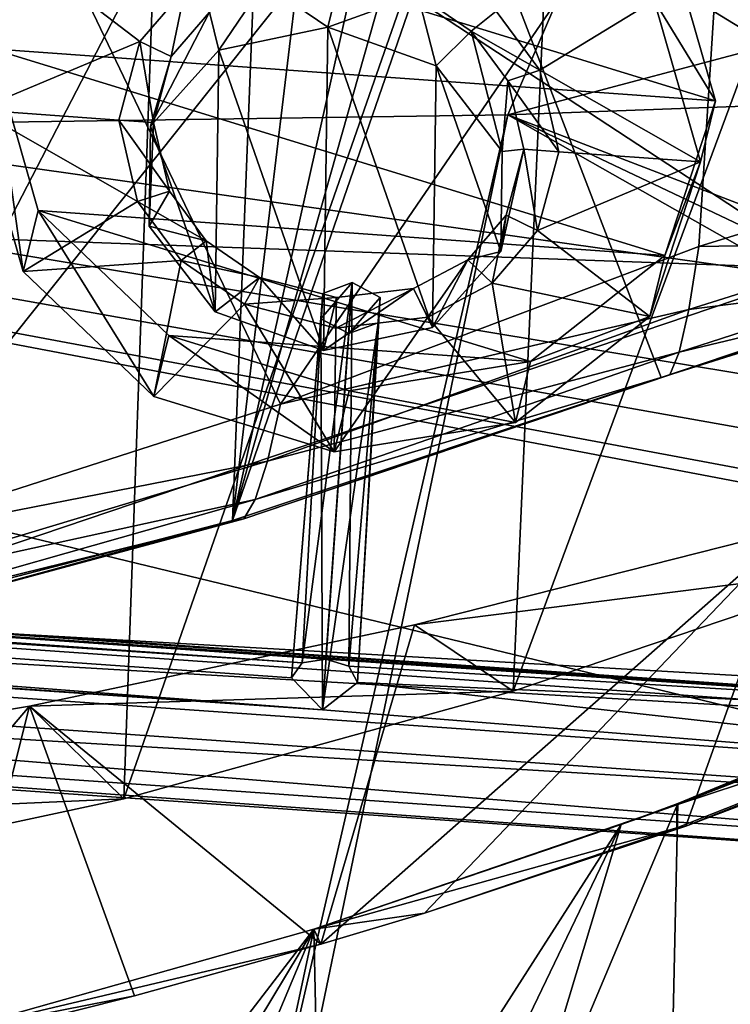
# Model space of a CAD drawing. Header units: metres. Extents: x -1204 to 0, y -809 to 0.
# Tile 81 of 130: x -512 to -469, y -141 to -81. Entities that reach past the tile are written whole.
import ezdxf

# ---------------------------------------------------------------- set-up
doc = ezdxf.new("R2010")
doc.units = ezdxf.units.M

msp = doc.modelspace()

# ---------------------------------------------------------------- linework, layer by layer
at = {"layer": 'top'}
for points in [[(-649.555054, -25.495243, 1612.159424), (-551.983215, -123.57, 1609.591187), (-496.891144, -63.931602, 1611.152954)], [(-525.727051, -117.74015, 1985.531982), (-511.795532, -31.993162, 1934.567383), (-461.651123, -37.413002, 1930.310913)], [(-456.777496, -121.712891, 1978.084351), (-525.727051, -117.74015, 1985.531982), (-461.651123, -37.413002, 1930.310913)], [(-521.943848, -113.06102, 1545.419922), (-521.793762, -50.706963, 1509.297241), (-495.896454, -104.681511, 1538.399902)], [(-521.793762, -50.706963, 1509.297241), (-468.71051, -65.014236, 1511.951294), (-495.896454, -104.681511, 1538.399902)], [(-527.460205, -94.207443, 2026.298462), (-462.881775, -96.518333, 2021.799194), (-530.419067, -52.277027, 2033.819946)], [(-530.419067, -52.277027, 2033.819946), (-462.881775, -96.518333, 2021.799194), (-468.711304, -52.277031, 2030.107056)], [(-505.358032, -128.477798, 204.564133), (-529.757568, -133.714096, 197.55661), (-502.631165, -52.277073, 197.033524)], [(-502.631165, -52.277073, 197.033524), (-529.757568, -133.714096, 197.55661), (-527.484924, -52.277077, 189.304047)], [(-481.843719, -121.991158, 213.33168), (-505.358032, -128.477798, 204.564133), (-478.754974, -52.277069, 206.68689)], [(-478.754974, -52.277069, 206.68689), (-505.358032, -128.477798, 204.564133), (-502.631165, -52.277073, 197.033524)], [(-459.35199, -114.392731, 223.733658), (-481.843719, -121.991158, 213.33168), (-456.019684, -52.277058, 218.116348)], [(-456.019684, -52.277058, 218.116348), (-481.843719, -121.991158, 213.33168), (-478.754974, -52.277069, 206.68689)], [(-797.272644, -167.11203, 662.0271), (-390.565918, -141.8452, 662.689331), (-731.955872, -59.277416, 664.851318)], [(-731.955872, -59.277416, 664.851318), (-390.565918, -141.8452, 662.689331), (-376.047058, -126.873741, 663.081421)], [(-376.047058, -126.873741, 663.081421), (-375.155365, -125.922615, 663.106384), (-731.955872, -59.277416, 664.851318)], [(-375.155365, -125.922615, 663.106384), (-372.508484, -123.06366, 663.181213), (-731.955872, -59.277416, 664.851318)], [(-731.955872, -59.277416, 664.851318), (-372.508484, -123.06366, 663.181213), (-368.996063, -119.210228, 663.282166)], [(-368.996063, -119.210228, 663.282166), (-362.066193, -111.418114, 663.486267), (-731.955872, -59.277416, 664.851318)], [(-362.066193, -111.418114, 663.486267), (-345.755615, -67.738159, 664.630371), (-731.955872, -59.277416, 664.851318)], [(-496.891144, -63.931602, 1611.152954), (-551.983215, -123.57, 1609.591187), (-525.185425, -118.538025, 1609.723022)], [(-525.185425, -118.538025, 1609.723022), (-498.793396, -111.69072, 1609.902344), (-496.891144, -63.931602, 1611.152954)], [(-498.793396, -111.69072, 1609.902344), (-493.441986, -67.202042, 1611.067261), (-496.891144, -63.931602, 1611.152954)], [(-495.896454, -104.681511, 1538.399902), (-468.71051, -65.014236, 1511.951294), (-470.650879, -95.18084, 1530.003052)], [(-468.71051, -65.014236, 1511.951294), (-457.965973, -91.275024, 1525.163574), (-470.650879, -95.18084, 1530.003052)], [(-489.415955, -69.833321, 1610.998413), (-493.441986, -67.202042, 1611.067261), (-498.793396, -111.69072, 1609.902344)], [(-498.793396, -111.69072, 1609.902344), (-487.226776, -70.87159, 1610.971191), (-489.415955, -69.833321, 1610.998413)], [(-484.966522, -71.701607, 1610.949463), (-487.226776, -70.87159, 1610.971191), (-498.793396, -111.69072, 1609.902344)], [(-472.922058, -103.082306, 1610.127686), (-484.966522, -71.701607, 1610.949463), (-498.793396, -111.69072, 1609.902344)], [(-472.922058, -103.082306, 1610.127686), (-446.921936, -94.917938, 1610.341553), (-484.966522, -71.701607, 1610.949463)], [(-446.921936, -94.917938, 1610.341553), (-420.074829, -90.25045, 1610.463745), (-484.966522, -71.701607, 1610.949463)], [(-484.966522, -71.701607, 1610.949463), (-420.074829, -90.25045, 1610.463745), (-480.247559, -72.735626, 1610.922363)], [(-466.221802, -71.391251, 1738.247314), (-473.776428, -72.127205, 1696.156494), (-258.848663, -97.975372, 1711.757446)], [(-473.776428, -72.127205, 1696.156494), (-478.459229, -72.580704, 1653.644287), (-260.131592, -99.941025, 1610.207397)], [(-258.848663, -97.975372, 1711.757446), (-473.776428, -72.127205, 1696.156494), (-258.878174, -98.22435, 1704.796509)], [(-473.776428, -72.127205, 1696.156494), (-260.131592, -99.941025, 1610.207397), (-258.878174, -98.22435, 1704.796509)], [(-478.459229, -72.580704, 1653.644287), (-480.247559, -72.735626, 1610.922363), (-260.131592, -99.941025, 1610.207397)], [(-420.074829, -90.25045, 1610.463745), (-399.14679, -89.220276, 1610.490723), (-480.247559, -72.735626, 1610.922363)], [(-480.247559, -72.735626, 1610.922363), (-399.14679, -89.220276, 1610.490723), (-378.457642, -90.359482, 1610.460938)], [(-480.247559, -72.735626, 1610.922363), (-378.457642, -90.359482, 1610.460938), (-260.131592, -99.941025, 1610.207397)], [(-470.650879, -95.18084, 1530.003052), (-457.965973, -91.275024, 1525.163574), (-458.51416, -94.974297, 1546.272827)], [(-462.881775, -96.518333, 2021.799194), (-527.460205, -94.207443, 2026.298462), (-525.727051, -117.74015, 1985.531982)], [(-446.921936, -94.917938, 1610.341553), (-472.922058, -103.082306, 1610.127686), (-459.55542, -98.618988, 1588.880615)], [(-470.650879, -95.18084, 1530.003052), (-458.51416, -94.974297, 1546.272827), (-471.253326, -98.966324, 1549.878418)], [(-471.253326, -98.966324, 1549.878418), (-458.51416, -94.974297, 1546.272827), (-459.044495, -97.42234, 1567.533936)], [(-495.896454, -104.681511, 1538.399902), (-470.650879, -95.18084, 1530.003052), (-471.253326, -98.966324, 1549.878418)], [(-456.777496, -121.712891, 1978.084351), (-462.881775, -96.518333, 2021.799194), (-525.727051, -117.74015, 1985.531982)], [(-471.831787, -101.54155, 1569.900635), (-459.044495, -97.42234, 1567.533936), (-459.55542, -98.618988, 1588.880615)], [(-471.253326, -98.966324, 1549.878418), (-459.044495, -97.42234, 1567.533936), (-471.831787, -101.54155, 1569.900635)], [(-495.896454, -104.681511, 1538.399902), (-471.253326, -98.966324, 1549.878418), (-496.672913, -108.115479, 1556.130981)], [(-496.672913, -108.115479, 1556.130981), (-471.253326, -98.966324, 1549.878418), (-471.831787, -101.54155, 1569.900635)], [(-472.922058, -103.082306, 1610.127686), (-472.384247, -102.908501, 1590.005249), (-459.55542, -98.618988, 1588.880615)], [(-472.384247, -102.908501, 1590.005249), (-471.831787, -101.54155, 1569.900635), (-459.55542, -98.618988, 1588.880615)], [(-497.413177, -110.421196, 1573.998291), (-471.831787, -101.54155, 1569.900635), (-472.384247, -102.908501, 1590.005249)], [(-496.672913, -108.115479, 1556.130981), (-471.831787, -101.54155, 1569.900635), (-497.413177, -110.421196, 1573.998291)], [(-472.922058, -103.082306, 1610.127686), (-498.793396, -111.69072, 1609.902344), (-498.114319, -111.604881, 1591.942139)], [(-498.114319, -111.604881, 1591.942139), (-497.413177, -110.421196, 1573.998291), (-472.384247, -102.908501, 1590.005249)], [(-472.384247, -102.908501, 1590.005249), (-472.922058, -103.082306, 1610.127686), (-498.114319, -111.604881, 1591.942139)], [(-521.943848, -113.06102, 1545.419922), (-495.896454, -104.681511, 1538.399902), (-496.672913, -108.115479, 1556.130981)], [(-521.943848, -113.06102, 1545.419922), (-496.672913, -108.115479, 1556.130981), (-522.824036, -115.98349, 1561.362549)], [(-522.824036, -115.98349, 1561.362549), (-496.672913, -108.115479, 1556.130981), (-497.413177, -110.421196, 1573.998291)], [(-523.655823, -117.859711, 1577.430786), (-497.413177, -110.421196, 1573.998291), (-498.114319, -111.604881, 1591.942139)], [(-522.824036, -115.98349, 1561.362549), (-497.413177, -110.421196, 1573.998291), (-523.655823, -117.859711, 1577.430786)], [(-524.435364, -118.700134, 1593.569336), (-523.655823, -117.859711, 1577.430786), (-498.114319, -111.604881, 1591.942139)], [(-498.114319, -111.604881, 1591.942139), (-498.793396, -111.69072, 1609.902344), (-524.435364, -118.700134, 1593.569336)], [(-498.793396, -111.69072, 1609.902344), (-525.185425, -118.538025, 1609.723022), (-524.435364, -118.700134, 1593.569336)], [(-487.204346, -135.375381, 264.117432), (-493.45343, -137.251343, 265.364166), (-465.024811, -112.217552, 259.400085)], [(-493.45343, -137.251343, 265.364166), (-487.809875, -117.99781, 264.237061), (-465.024811, -112.217552, 259.400085)], [(-459.35199, -114.392731, 223.733658), (-465.024811, -112.217552, 259.400085), (-487.809875, -117.99781, 264.237061)], [(-465.024811, -112.217552, 259.400085), (-471.423401, -130.133194, 260.868408), (-487.204346, -135.375381, 264.117432)], [(-456.810699, -124.610771, 257.404907), (-471.423401, -130.133194, 260.868408), (-465.024811, -112.217552, 259.400085)], [(-481.843719, -121.991158, 213.33168), (-459.35199, -114.392731, 223.733658), (-487.809875, -117.99781, 264.237061)], [(-481.843719, -121.991158, 213.33168), (-487.809875, -117.99781, 264.237061), (-511.037231, -122.887848, 267.528809)], [(-487.809875, -117.99781, 264.237061), (-493.45343, -137.251343, 265.364166), (-511.037231, -122.887848, 267.528809)], [(-471.917786, -128.75795, 317.397827), (-450.501495, -119.943573, 340.780518), (-472.369751, -149.80069, 402.428864)], [(-450.501495, -119.943573, 340.780518), (-462.728394, -145.384369, 410.687714), (-472.369751, -149.80069, 402.428864)], [(-450.500122, -120.475792, 314.240295), (-471.961731, -128.846771, 314.239319), (-450.500122, -121.771469, 264.158386)], [(-450.500122, -120.475792, 314.240295), (-471.917786, -128.75795, 317.397827), (-471.961731, -128.846771, 314.239319)], [(-450.501495, -119.943573, 340.780518), (-471.917786, -128.75795, 317.397827), (-450.500122, -120.475792, 314.240295)], [(-505.358032, -128.477798, 204.564133), (-481.843719, -121.991158, 213.33168), (-511.037231, -122.887848, 267.528809)], [(-450.500122, -121.771469, 264.158386), (-471.961731, -128.846771, 314.239319), (-471.961731, -130.220078, 264.158203)], [(-471.423401, -130.133194, 260.868408), (-450.500122, -121.771469, 264.158386), (-471.961731, -130.220078, 264.158203)], [(-471.423401, -130.133194, 260.868408), (-456.810699, -124.610771, 257.404907), (-450.500122, -121.771469, 264.158386)], [(-505.358032, -128.477798, 204.564133), (-511.037231, -122.887848, 267.528809), (-558.484497, -130.856857, 259.570862)], [(-531.228821, -146.570663, 264.158722), (-558.484497, -130.856857, 259.570862), (-511.037231, -122.887848, 267.528809)], [(-516.166626, -143.228409, 267.287048), (-531.228821, -146.570663, 264.158722), (-511.037231, -122.887848, 267.528809)], [(-511.037231, -122.887848, 267.528809), (-504.710419, -140.36409, 267.185699), (-516.166626, -143.228409, 267.287048)], [(-493.45343, -137.251343, 265.364166), (-504.710419, -140.36409, 267.185699), (-511.037231, -122.887848, 267.528809)], [(-529.757568, -133.714096, 197.55661), (-505.358032, -128.477798, 204.564133), (-558.484497, -130.856857, 259.570862)], [(-471.961731, -128.846771, 314.239319), (-493.876373, -136.342621, 299.731445), (-471.961731, -130.220078, 264.158203)], [(-471.961731, -128.846771, 314.239319), (-475.337463, -130.034241, 314.280945), (-493.876373, -136.342621, 299.731445)], [(-475.337463, -130.034241, 314.280945), (-471.917786, -128.75795, 317.397827), (-482.597382, -154.10318, 394.770203)], [(-471.917786, -128.75795, 317.397827), (-472.369751, -149.80069, 402.428864), (-482.597382, -154.10318, 394.770203)], [(-471.917786, -128.75795, 317.397827), (-475.337463, -130.034241, 314.280945), (-471.961731, -128.846771, 314.239319)], [(-475.337463, -130.034241, 314.280945), (-493.395264, -158.236313, 387.766876), (-493.876373, -136.342621, 299.731445)], [(-487.926178, -156.194427, 391.18277), (-493.395264, -158.236313, 387.766876), (-475.337463, -130.034241, 314.280945)], [(-482.597382, -154.10318, 394.770203), (-487.926178, -156.194427, 391.18277), (-475.337463, -130.034241, 314.280945)], [(-471.961731, -130.220078, 264.158203), (-493.876373, -136.342621, 299.731445), (-487.204346, -135.375381, 264.117432)], [(-487.204346, -135.375381, 264.117432), (-471.423401, -130.133194, 260.868408), (-471.961731, -130.220078, 264.158203)], [(-493.876373, -136.342621, 299.731445), (-493.45343, -137.251343, 265.364166), (-487.204346, -135.375381, 264.117432)], [(-516.159607, -142.602585, 286.35611), (-493.876373, -136.342621, 299.731445), (-516.501465, -165.741959, 375.751495)], [(-493.876373, -136.342621, 299.731445), (-510.552277, -163.979248, 378.504761), (-516.501465, -165.741959, 375.751495)], [(-493.876373, -136.342621, 299.731445), (-516.159607, -142.602585, 286.35611), (-493.45343, -137.251343, 265.364166)], [(-493.876373, -136.342621, 299.731445), (-504.713959, -162.135956, 381.426239), (-510.552277, -163.979248, 378.504761)], [(-493.876373, -136.342621, 299.731445), (-498.993103, -160.219284, 384.514435), (-504.713959, -162.135956, 381.426239)], [(-493.395264, -158.236313, 387.766876), (-498.993103, -160.219284, 384.514435), (-493.876373, -136.342621, 299.731445)], [(-516.159607, -142.602585, 286.35611), (-504.710419, -140.36409, 267.185699), (-493.45343, -137.251343, 265.364166)], [(-504.710419, -140.36409, 267.185699), (-516.159607, -142.602585, 286.35611), (-516.166626, -143.228409, 267.287048)]]:
    msp.add_3dface(points, dxfattribs=at)
at = {"layer": 'top0123413'}
for points in [[(-433.280487, -124.028961, 1633.365356), (-832.306091, -96.126373, 1633.365356), (-832.366699, -96.992493, 1638.289429)], [(-832.306091, -96.126373, 1633.365356), (-433.280487, -124.028961, 1633.365356), (-772.467651, -100.531967, 1632.850586)], [(-433.341064, -124.895088, 1638.289429), (-832.366699, -96.992493, 1638.289429), (-832.694458, -101.679512, 1639.999512)], [(-433.341064, -124.895088, 1638.289429), (-433.280487, -124.028961, 1633.365356), (-832.366699, -96.992493, 1638.289429)], [(-493.342926, -97.996719, 1605.076416), (-494.581726, -120.275948, 1632.311035), (-491.561676, -97.353363, 1605.719238)], [(-494.581726, -120.275948, 1632.311035), (-493.14975, -120.063782, 1632.850586), (-491.561676, -97.353363, 1605.719238)], [(-493.449799, -99.52507, 1603.790894), (-491.561676, -97.353363, 1605.719238), (-491.775421, -100.410072, 1603.148071)], [(-493.449799, -99.52507, 1603.790894), (-493.342926, -97.996719, 1605.076416), (-491.561676, -97.353363, 1605.719238)], [(-491.561676, -97.353363, 1605.719238), (-493.14975, -120.063782, 1632.850586), (-491.761108, -120.473076, 1632.311035)], [(-491.561676, -97.353363, 1605.719238), (-489.887268, -98.238358, 1605.076416), (-491.775421, -100.410072, 1603.148071)], [(-489.887268, -98.238358, 1605.076416), (-491.561676, -97.353363, 1605.719238), (-491.761108, -120.473076, 1632.311035)], [(-493.449799, -99.52507, 1603.790894), (-495.232971, -121.184998, 1631.245239), (-493.342926, -97.996719, 1605.076416)], [(-495.232971, -121.184998, 1631.245239), (-494.581726, -120.275948, 1632.311035), (-493.342926, -97.996719, 1605.076416)], [(-491.775421, -100.410072, 1603.148071), (-489.887268, -98.238358, 1605.076416), (-489.994141, -99.766716, 1603.790894)], [(-489.887268, -98.238358, 1605.076416), (-491.761108, -120.473076, 1632.311035), (-491.242767, -121.464005, 1631.245239)], [(-489.994141, -99.766716, 1603.790894), (-489.887268, -98.238358, 1605.076416), (-491.242767, -121.464005, 1631.245239)], [(-493.363495, -123.120499, 1630.279419), (-495.232971, -121.184998, 1631.245239), (-493.449799, -99.52507, 1603.790894)], [(-491.775421, -100.410072, 1603.148071), (-493.363495, -123.120499, 1630.279419), (-493.449799, -99.52507, 1603.790894)], [(-832.901062, -104.634277, 1631.861572), (-832.573303, -99.947258, 1630.151367), (-433.875427, -132.536865, 1631.861572)], [(-832.573303, -99.947258, 1630.151367), (-433.547668, -127.849854, 1630.151367), (-433.875427, -132.536865, 1631.861572)], [(-832.573303, -99.947258, 1630.151367), (-772.681396, -103.588684, 1630.279419), (-493.363495, -123.120499, 1630.279419)], [(-832.573303, -99.947258, 1630.151367), (-493.363495, -123.120499, 1630.279419), (-433.547668, -127.849854, 1630.151367)], [(-491.775421, -100.410072, 1603.148071), (-489.994141, -99.766716, 1603.790894), (-493.363495, -123.120499, 1630.279419)], [(-489.994141, -99.766716, 1603.790894), (-491.242767, -121.464005, 1631.245239), (-493.363495, -123.120499, 1630.279419)], [(-433.280487, -124.028961, 1633.365356), (-493.14975, -120.063782, 1632.850586), (-772.467651, -100.531967, 1632.850586)], [(-772.467651, -100.531967, 1632.850586), (-493.14975, -120.063782, 1632.850586), (-771.079041, -100.941261, 1632.311035)], [(-493.14975, -120.063782, 1632.850586), (-494.581726, -120.275948, 1632.311035), (-771.079041, -100.941261, 1632.311035)], [(-771.079041, -100.941261, 1632.311035), (-494.581726, -120.275948, 1632.311035), (-770.56073, -101.93219, 1631.245239)], [(-433.668793, -129.582108, 1639.999512), (-832.694458, -101.679512, 1639.999512), (-832.961609, -105.500404, 1636.785522)], [(-433.668793, -129.582108, 1639.999512), (-433.341064, -124.895088, 1638.289429), (-832.694458, -101.679512, 1639.999512)], [(-772.681396, -103.588684, 1630.279419), (-770.56073, -101.93219, 1631.245239), (-493.363495, -123.120499, 1630.279419)], [(-493.363495, -123.120499, 1630.279419), (-770.56073, -101.93219, 1631.245239), (-495.232971, -121.184998, 1631.245239)], [(-770.56073, -101.93219, 1631.245239), (-494.581726, -120.275948, 1632.311035), (-495.232971, -121.184998, 1631.245239)], [(-832.961609, -105.500404, 1636.785522), (-832.901062, -104.634277, 1631.861572), (-433.936005, -133.403, 1636.785522)], [(-832.901062, -104.634277, 1631.861572), (-433.875427, -132.536865, 1631.861572), (-433.936005, -133.403, 1636.785522)], [(-433.936005, -133.403, 1636.785522), (-433.668793, -129.582108, 1639.999512), (-832.961609, -105.500404, 1636.785522)], [(-433.280487, -124.028961, 1633.365356), (-491.761108, -120.473076, 1632.311035), (-493.14975, -120.063782, 1632.850586)], [(-491.242767, -121.464005, 1631.245239), (-491.761108, -120.473076, 1632.311035), (-433.280487, -124.028961, 1633.365356)], [(-493.363495, -123.120499, 1630.279419), (-491.242767, -121.464005, 1631.245239), (-433.547668, -127.849854, 1630.151367)], [(-433.547668, -127.849854, 1630.151367), (-491.242767, -121.464005, 1631.245239), (-433.280487, -124.028961, 1633.365356)]]:
    msp.add_3dface(points, dxfattribs=at)
at = {"layer": 'top0123425'}
for points in [[(-513.313293, -83.253433, 1964.661987), (-510.251129, -73.934441, 1958.876831), (-514.218201, -86.934105, 1958.253906)], [(-510.251129, -73.934441, 1958.876831), (-511.156036, -77.615105, 1952.468872), (-514.218201, -86.934105, 1958.253906)], [(-469.642914, -86.394836, 1960.299561), (-510.251129, -73.934441, 1958.876831), (-513.313293, -83.253433, 1964.661987)], [(-469.642914, -86.394836, 1960.299561), (-472.431488, -76.654976, 1955.098877), (-510.251129, -73.934441, 1958.876831)], [(-473.336365, -80.33564, 1948.690918), (-472.431488, -76.654976, 1955.098877), (-469.642914, -86.394836, 1960.299561)], [(-514.218201, -86.934105, 1958.253906), (-511.156036, -77.615105, 1952.468872), (-504.383972, -82.804459, 1954.493164)], [(-511.156036, -77.615105, 1952.468872), (-501.655243, -79.633385, 1952.286499), (-504.383972, -82.804459, 1954.493164)], [(-496.899902, -79.303505, 1951.425537), (-492.243042, -78.754936, 1950.452759), (-493.027771, -81.946861, 1944.89563)], [(-487.611511, -79.971657, 1950.497681), (-493.027771, -81.946861, 1944.89563), (-492.243042, -78.754936, 1950.452759)], [(-500.182495, -81.042427, 1952.887817), (-496.899902, -79.303505, 1951.425537), (-499.617126, -83.34053, 1946.626709)], [(-499.617126, -83.34053, 1946.626709), (-496.899902, -79.303505, 1951.425537), (-493.027771, -81.946861, 1944.89563)], [(-504.383972, -82.804459, 1954.493164), (-501.655243, -79.633385, 1952.286499), (-502.483704, -83.720329, 1954.750977)], [(-501.655243, -79.633385, 1952.286499), (-500.182495, -81.042427, 1952.887817), (-502.483704, -83.720329, 1954.750977)], [(-486.491974, -84.284676, 1945.315552), (-493.027771, -81.946861, 1944.89563), (-487.611511, -79.971657, 1950.497681)], [(-484.385559, -82.178772, 1951.309814), (-487.611511, -79.971657, 1950.497681), (-482.875458, -80.984291, 1950.410522)], [(-484.385559, -82.178772, 1951.309814), (-486.491974, -84.284676, 1945.315552), (-487.611511, -79.971657, 1950.497681)], [(-482.875458, -80.984291, 1950.410522), (-473.336365, -80.33564, 1948.690918), (-480.243317, -84.541, 1952.081665)], [(-473.336365, -80.33564, 1948.690918), (-470.547821, -90.0755, 1953.891479), (-480.243317, -84.541, 1952.081665)], [(-470.547821, -90.0755, 1953.891479), (-473.336365, -80.33564, 1948.690918), (-469.642914, -86.394836, 1960.299561)], [(-503.74295, -87.921417, 1949.840454), (-502.483704, -83.720329, 1954.750977), (-500.182495, -81.042427, 1952.887817)], [(-503.74295, -87.921417, 1949.840454), (-500.182495, -81.042427, 1952.887817), (-499.617126, -83.34053, 1946.626709)], [(-484.385559, -82.178772, 1951.309814), (-482.875458, -80.984291, 1950.410522), (-480.243317, -84.541, 1952.081665)], [(-499.617126, -83.34053, 1946.626709), (-493.027771, -81.946861, 1944.89563), (-493.307617, -101.442009, 1956.132813)], [(-493.307617, -101.442009, 1956.132813), (-493.027771, -81.946861, 1944.89563), (-486.718323, -100.052902, 1954.404419)], [(-493.027771, -81.946861, 1944.89563), (-486.491974, -84.284676, 1945.315552), (-486.718323, -100.052902, 1954.404419)], [(-482.506042, -89.449081, 1947.718994), (-486.491974, -84.284676, 1945.315552), (-484.385559, -82.178772, 1951.309814)], [(-482.165894, -85.181877, 1952.721313), (-484.385559, -82.178772, 1951.309814), (-480.243317, -84.541, 1952.081665)], [(-482.165894, -85.181877, 1952.721313), (-482.506042, -89.449081, 1947.718994), (-484.385559, -82.178772, 1951.309814)], [(-504.383972, -82.804459, 1954.493164), (-505.662292, -87.549561, 1957.39917), (-514.218201, -86.934105, 1958.253906)], [(-505.662292, -87.549561, 1957.39917), (-504.383972, -82.804459, 1954.493164), (-503.553131, -87.701271, 1957.188599)], [(-504.383972, -82.804459, 1954.493164), (-502.483704, -83.720329, 1954.750977), (-503.553131, -87.701271, 1957.188599)], [(-513.313293, -83.253433, 1964.661987), (-514.218201, -86.934105, 1958.253906), (-511.429626, -96.673958, 1963.454468)], [(-510.524719, -92.993294, 1969.862549), (-513.313293, -83.253433, 1964.661987), (-511.429626, -96.673958, 1963.454468)], [(-472.705078, -95.713829, 1966.084595), (-513.313293, -83.253433, 1964.661987), (-510.524719, -92.993294, 1969.862549)], [(-472.705078, -95.713829, 1966.084595), (-469.642914, -86.394836, 1960.299561), (-513.313293, -83.253433, 1964.661987)], [(-503.74295, -87.921417, 1949.840454), (-499.617126, -83.34053, 1946.626709), (-499.843475, -99.108749, 1955.715576)], [(-503.553131, -87.701271, 1957.188599), (-502.483704, -83.720329, 1954.750977), (-503.74295, -87.921417, 1949.840454)], [(-499.843475, -99.108749, 1955.715576), (-499.617126, -83.34053, 1946.626709), (-493.307617, -101.442009, 1956.132813)], [(-486.718323, -100.052902, 1954.404419), (-486.491974, -84.284676, 1945.315552), (-482.592499, -95.472008, 1951.190674)], [(-486.491974, -84.284676, 1945.315552), (-482.506042, -89.449081, 1947.718994), (-482.592499, -95.472008, 1951.190674)], [(-482.165894, -85.181877, 1952.721313), (-480.243317, -84.541, 1952.081665), (-479.103699, -89.460037, 1954.746216)], [(-480.243317, -84.541, 1952.081665), (-470.547821, -90.0755, 1953.891479), (-479.103699, -89.460037, 1954.746216)], [(-482.506042, -89.449081, 1947.718994), (-482.165894, -85.181877, 1952.721313), (-481.21286, -89.308304, 1954.956909)], [(-481.21286, -89.308304, 1954.956909), (-482.165894, -85.181877, 1952.721313), (-479.103699, -89.460037, 1954.746216)], [(-470.547821, -90.0755, 1953.891479), (-469.642914, -86.394836, 1960.299561), (-472.705078, -95.713829, 1966.084595)], [(-505.662292, -87.549561, 1957.39917), (-504.522675, -92.468597, 1960.063721), (-514.218201, -86.934105, 1958.253906)], [(-514.218201, -86.934105, 1958.253906), (-504.522675, -92.468597, 1960.063721), (-511.429626, -96.673958, 1963.454468)], [(-504.522675, -92.468597, 1960.063721), (-505.662292, -87.549561, 1957.39917), (-502.600098, -91.827698, 1959.424072)], [(-505.662292, -87.549561, 1957.39917), (-503.553131, -87.701271, 1957.188599), (-502.600098, -91.827698, 1959.424072)], [(-502.600098, -91.827698, 1959.424072), (-503.553131, -87.701271, 1957.188599), (-503.829407, -93.944344, 1953.312134)], [(-503.829407, -93.944344, 1953.312134), (-503.553131, -87.701271, 1957.188599), (-503.74295, -87.921417, 1949.840454)], [(-503.829407, -93.944344, 1953.312134), (-503.74295, -87.921417, 1949.840454), (-499.843475, -99.108749, 1955.715576)], [(-482.592499, -95.472008, 1951.190674), (-481.21286, -89.308304, 1954.956909), (-482.282288, -93.289246, 1957.394531)], [(-482.592499, -95.472008, 1951.190674), (-482.506042, -89.449081, 1947.718994), (-481.21286, -89.308304, 1954.956909)], [(-482.282288, -93.289246, 1957.394531), (-481.21286, -89.308304, 1954.956909), (-480.382019, -94.205139, 1957.652222)], [(-481.21286, -89.308304, 1954.956909), (-479.103699, -89.460037, 1954.746216), (-480.382019, -94.205139, 1957.652222)], [(-470.547821, -90.0755, 1953.891479), (-480.382019, -94.205139, 1957.652222), (-479.103699, -89.460037, 1954.746216)], [(-470.547821, -90.0755, 1953.891479), (-473.609955, -99.394493, 1959.676514), (-480.382019, -94.205139, 1957.652222)], [(-473.609955, -99.394493, 1959.676514), (-470.547821, -90.0755, 1953.891479), (-472.705078, -95.713829, 1966.084595)], [(-504.522675, -92.468597, 1960.063721), (-502.600098, -91.827698, 1959.424072), (-500.380432, -94.830803, 1960.835571)], [(-500.380432, -94.830803, 1960.835571), (-502.600098, -91.827698, 1959.424072), (-503.829407, -93.944344, 1953.312134)], [(-504.522675, -92.468597, 1960.063721), (-501.890533, -96.025307, 1961.734863), (-511.429626, -96.673958, 1963.454468)], [(-501.890533, -96.025307, 1961.734863), (-504.522675, -92.468597, 1960.063721), (-500.380432, -94.830803, 1960.835571)], [(-510.524719, -92.993294, 1969.862549), (-511.429626, -96.673958, 1963.454468), (-503.537506, -104.224899, 1966.677124)], [(-502.632629, -100.544235, 1973.085205), (-510.524719, -92.993294, 1969.862549), (-503.537506, -104.224899, 1966.677124)], [(-480.797455, -102.114937, 1970.904053), (-510.524719, -92.993294, 1969.862549), (-502.632629, -100.544235, 1973.085205)], [(-480.797455, -102.114937, 1970.904053), (-472.705078, -95.713829, 1966.084595), (-510.524719, -92.993294, 1969.862549)], [(-484.583496, -95.967148, 1959.257568), (-482.282288, -93.289246, 1957.394531), (-483.110779, -97.376213, 1959.858887)], [(-484.583496, -95.967148, 1959.257568), (-482.592499, -95.472008, 1951.190674), (-482.282288, -93.289246, 1957.394531)], [(-482.282288, -93.289246, 1957.394531), (-480.382019, -94.205139, 1957.652222), (-483.110779, -97.376213, 1959.858887)], [(-500.380432, -94.830803, 1960.835571), (-503.829407, -93.944344, 1953.312134), (-499.843475, -99.108749, 1955.715576)], [(-473.609955, -99.394493, 1959.676514), (-483.110779, -97.376213, 1959.858887), (-480.382019, -94.205139, 1957.652222)], [(-501.890533, -96.025307, 1961.734863), (-500.380432, -94.830803, 1960.835571), (-497.15448, -97.03791, 1961.647827)], [(-497.15448, -97.03791, 1961.647827), (-500.380432, -94.830803, 1960.835571), (-499.843475, -99.108749, 1955.715576)], [(-486.718323, -100.052902, 1954.404419), (-482.592499, -95.472008, 1951.190674), (-484.583496, -95.967148, 1959.257568)], [(-511.429626, -96.673958, 1963.454468), (-501.890533, -96.025307, 1961.734863), (-503.537506, -104.224899, 1966.677124)], [(-501.890533, -96.025307, 1961.734863), (-498.07019, -98.642166, 1962.698486), (-503.537506, -104.224899, 1966.677124)], [(-498.07019, -98.642166, 1962.698486), (-501.890533, -96.025307, 1961.734863), (-497.15448, -97.03791, 1961.647827)], [(-487.866089, -97.70607, 1960.719971), (-484.583496, -95.967148, 1959.257568), (-486.99826, -99.438614, 1961.592529)], [(-487.866089, -97.70607, 1960.719971), (-486.718323, -100.052902, 1954.404419), (-484.583496, -95.967148, 1959.257568)], [(-484.583496, -95.967148, 1959.257568), (-483.110779, -97.376213, 1959.858887), (-486.99826, -99.438614, 1961.592529)], [(-473.609955, -99.394493, 1959.676514), (-472.705078, -95.713829, 1966.084595), (-480.797455, -102.114937, 1970.904053)], [(-497.15448, -97.03791, 1961.647827), (-499.843475, -99.108749, 1955.715576), (-493.307617, -101.442009, 1956.132813)], [(-498.07019, -98.642166, 1962.698486), (-497.15448, -97.03791, 1961.647827), (-492.522949, -98.254639, 1961.692627)], [(-492.522949, -98.254639, 1961.692627), (-497.15448, -97.03791, 1961.647827), (-493.307617, -101.442009, 1956.132813)], [(-481.702332, -105.795601, 1964.495972), (-486.99826, -99.438614, 1961.592529), (-483.110779, -97.376213, 1959.858887)], [(-473.609955, -99.394493, 1959.676514), (-481.702332, -105.795601, 1964.495972), (-483.110779, -97.376213, 1959.858887)], [(-492.522949, -98.254639, 1961.692627), (-493.307617, -101.442009, 1956.132813), (-487.866089, -97.70607, 1960.719971)], [(-493.307617, -101.442009, 1956.132813), (-486.718323, -100.052902, 1954.404419), (-487.866089, -97.70607, 1960.719971)], [(-492.522949, -98.254639, 1961.692627), (-487.866089, -97.70607, 1960.719971), (-492.549377, -100.095642, 1962.753784)], [(-487.866089, -97.70607, 1960.719971), (-486.99826, -99.438614, 1961.592529), (-492.549377, -100.095642, 1962.753784)], [(-492.549377, -100.095642, 1962.753784), (-498.07019, -98.642166, 1962.698486), (-492.522949, -98.254639, 1961.692627)], [(-503.537506, -104.224899, 1966.677124), (-498.07019, -98.642166, 1962.698486), (-492.656586, -107.563652, 1967.05835)], [(-498.07019, -98.642166, 1962.698486), (-492.549377, -100.095642, 1962.753784), (-492.656586, -107.563652, 1967.05835)], [(-492.656586, -107.563652, 1967.05835), (-492.549377, -100.095642, 1962.753784), (-486.99826, -99.438614, 1961.592529)], [(-481.702332, -105.795601, 1964.495972), (-492.656586, -107.563652, 1967.05835), (-486.99826, -99.438614, 1961.592529)], [(-481.702332, -105.795601, 1964.495972), (-473.609955, -99.394493, 1959.676514), (-480.797455, -102.114937, 1970.904053)], [(-502.632629, -100.544235, 1973.085205), (-503.537506, -104.224899, 1966.677124), (-492.656586, -107.563652, 1967.05835)], [(-491.751678, -103.882988, 1973.466431), (-502.632629, -100.544235, 1973.085205), (-492.656586, -107.563652, 1967.05835)], [(-491.751678, -103.882988, 1973.466431), (-480.797455, -102.114937, 1970.904053), (-502.632629, -100.544235, 1973.085205)], [(-481.702332, -105.795601, 1964.495972), (-480.797455, -102.114937, 1970.904053), (-491.751678, -103.882988, 1973.466431)], [(-492.656586, -107.563652, 1967.05835), (-481.702332, -105.795601, 1964.495972), (-491.751678, -103.882988, 1973.466431)]]:
    msp.add_3dface(points, dxfattribs=at)
at = {"layer": 'top0123459'}
for points in [[(-10, -10, 90), (-602.021179, -625.846375, 90), (-1194.042358, -10, 90)], [(-594.006104, -626.560364, 90), (-602.021179, -625.846375, 90), (-10, -10, 90)], [(-585.781799, -628.854126, 90), (-594.006104, -626.560364, 90), (-10, -10, 90)], [(-577.802734, -632.855408, 90), (-585.781799, -628.854126, 90), (-10, -10, 90)], [(-10, -10, 90), (-570.615173, -638.481506, 90), (-577.802734, -632.855408, 90)], [(-317.021149, -753.244812, 90), (-570.615173, -638.481506, 90), (-10, -10, 90)], [(-602.021118, -52.186188, 163.059708), (-602.021118, -88.983696, 118.469841), (-474.411346, -69.219124, 141.418335)], [(-474.411346, -69.219124, 141.418335), (-482.169464, -87.233986, 118.500389), (-410.61734, -68.236557, 141.351913)], [(-482.169464, -87.233986, 118.500389), (-421.769043, -85.030029, 118.538857), (-410.61734, -68.236557, 141.351913)], [(-602.021118, -88.983696, 118.469841), (-482.169464, -87.233986, 118.500389), (-474.411346, -69.219124, 141.418335)], [(-67.645378, -246.592377, 115.718773), (-421.769043, -85.030029, 118.538857), (-482.169464, -87.233986, 118.500389)], [(-590.164673, -606.131226, 109.443001), (-482.169464, -87.233986, 118.500389), (-602.021179, -605.043579, 109.461983)], [(-482.169464, -87.233986, 118.500389), (-602.021118, -88.983696, 118.469841), (-602.021179, -605.043579, 109.461983)], [(-590.164673, -606.131226, 109.443001), (-64.054756, -324.029175, 114.367111), (-482.169464, -87.233986, 118.500389)], [(-64.054756, -324.029175, 114.367111), (-65.505524, -284.940216, 115.049408), (-482.169464, -87.233986, 118.500389)], [(-482.169464, -87.233986, 118.500389), (-65.505524, -284.940216, 115.049408), (-67.645378, -246.592377, 115.718773)]]:
    msp.add_3dface(points, dxfattribs=at)

doc.saveas('drawing.dxf')
